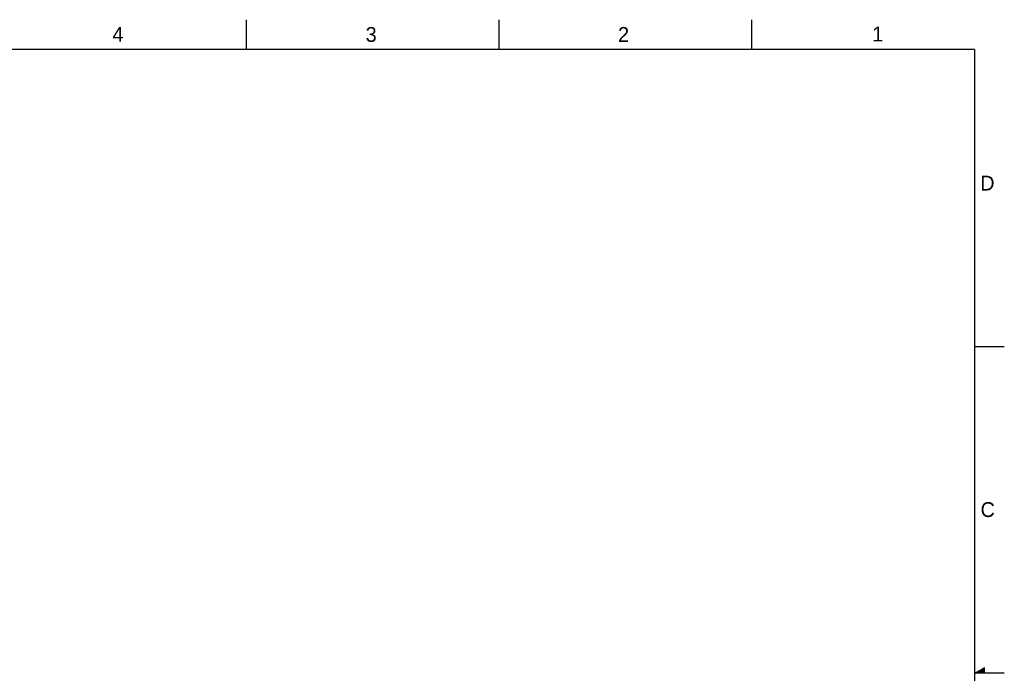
# Model space of a CAD drawing. Header units: inches. Extents: x 0 to 34, y 0 to 22.
# Tile 22 of 22: x 17.4 to 34, y 11 to 22. Entities that reach past the tile are written whole.
import ezdxf

# ---------------------------------------------------------------- set-up
doc = ezdxf.new("R2010")
doc.units = ezdxf.units.IN
doc.header["$LTSCALE"] = 1.87
doc.header["$MEASUREMENT"] = 0
doc.layers.get('0').update_dxf_attribs({"linetype": 'CONTINUOUS'})
doc.styles.get("Standard").update_dxf_attribs({"font": 'txt', "width": 0.8})

msp = doc.modelspace()

# ---------------------------------------------------------------- linework, layer by layer
at = {"color": 2, "linetype": 'CONTINUOUS'}
for p, q in [((21.25002, 22), (21.25002, 21.5)), ((25.50002, 22), (25.50002, 21.5)), ((29.75002, 22), (29.75002, 21.5)), ((33.50002, 16.5), (34.00002, 16.5)), ((34.00002, 11), (33.50002, 11)), ((33.51734, 11.01), (33.66974, 11.01)), ((33.53466, 11.02), (33.66974, 11.02)), ((33.55198, 11.03), (33.66974, 11.03)), ((33.5693, 11.04), (33.66974, 11.04)), ((33.58662, 11.05), (33.66974, 11.05)), ((33.60394, 11.06), (33.66974, 11.06)), ((33.62126, 11.07), (33.66974, 11.07)), ((33.63858, 11.08), (33.66974, 11.08)), ((33.65591, 11.09), (33.66974, 11.09))]:
    msp.add_line(p, q, dxfattribs=at)
at = {"color": 7, "linetype": 'CONTINUOUS', "const_width": 0.02}
for points in [[(33.50002, 21.5), (0.50002, 21.5)], [(33.50002, 0.5), (33.50002, 21.5)]]:
    msp.add_lwpolyline(points, dxfattribs=at)

# ---------------------------------------------------------------- texts
at = {"color": 2, "linetype": 'CONTINUOUS'}
for s, p in [('4', (18.99773, 21.6277)), ('3', (23.25697, 21.62594)), ('2', (27.50251, 21.62616)), ('1', (31.77814, 21.63259)), ('D', (33.59469, 19.12364)), ('C', (33.6004, 13.62673))]:
    msp.add_text(s, height=0.25, dxfattribs=at).set_placement(p)

doc.saveas('drawing.dxf')
